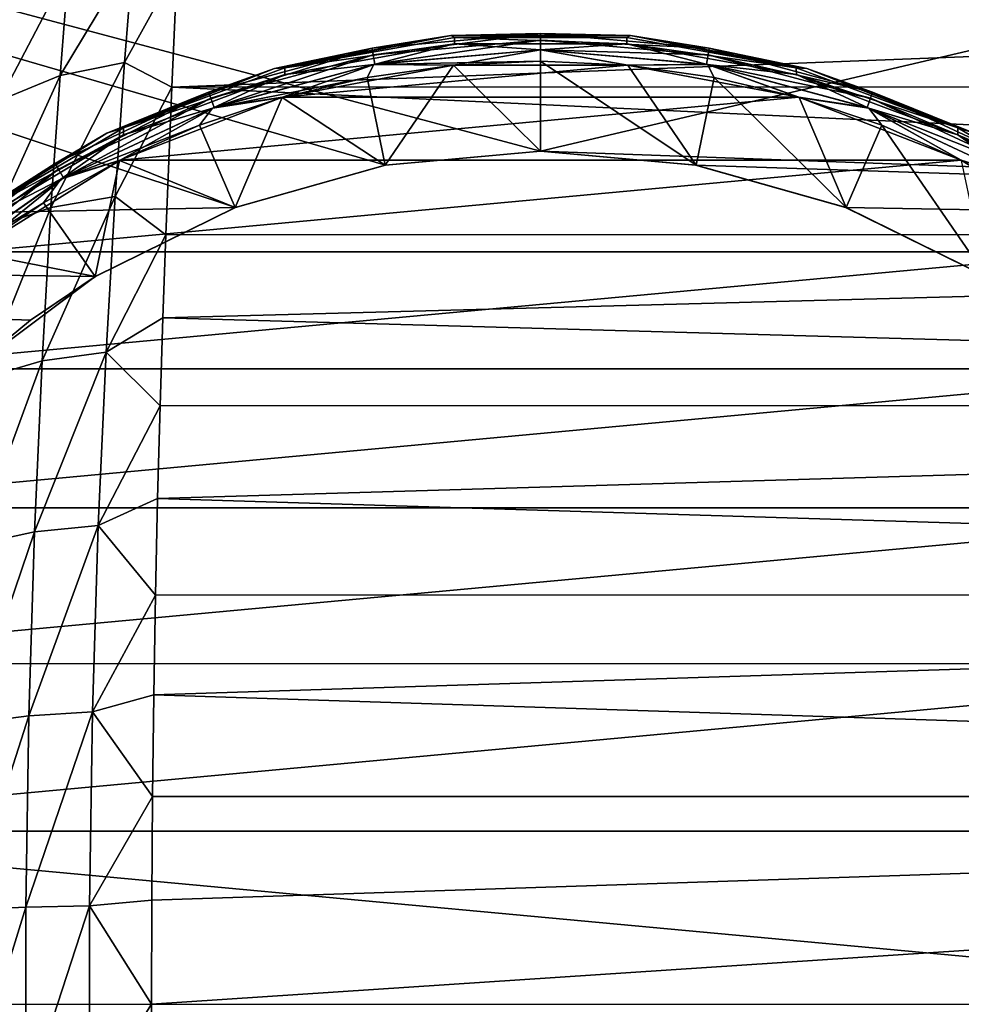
# Model space of a CAD drawing. Header units: metres. Extents: x -24 to 73, y -230 to 24.
# Tile 43 of 52: x 61.56 to 64.71, y 0 to 3.29. Entities that reach past the tile are written whole.
import ezdxf

# ---------------------------------------------------------------- set-up
doc = ezdxf.new("R2010")
doc.units = ezdxf.units.M
doc.layers.add('solid_SIDE_LEVER_10_541_032_SW0001', color=7, linetype='CONTINUOUS')

msp = doc.modelspace()

# ---------------------------------------------------------------- linework, layer by layer
at = {"layer": 'solid_SIDE_LEVER_10_541_032_SW0001'}
for points in [[(62.281288, 2.661714, 38.857994), (55.200001, 2.519189, 38.841476), (55.200001, 5.006754, 39.26413)], [(63.299793, 2.85, 38.881229), (55.200001, 5.006754, 39.26413), (72.486435, 5.004188, 39.263542)], [(62.782349, 2.802594, 38.875229), (62.281288, 2.661714, 38.857994), (55.200001, 5.006754, 39.26413)], [(63.299793, 2.85, 38.881229), (62.782349, 2.802594, 38.875229), (55.200001, 5.006754, 39.26413)], [(63.299793, 2.85, 38.881229), (72.486435, 5.004188, 39.263542), (72.496567, 2.517305, 38.841263)], [(61.694782, 3.1028, 139.605804), (61.909962, 3.145647, 139.64946), (61.93882, 3.507275, 139.099503)], [(61.722916, 3.459516, 139.065643), (61.694782, 3.1028, 139.605804), (61.93882, 3.507275, 139.099503)], [(61.93882, 3.507275, 139.099503), (61.909962, 3.145647, 139.64946), (62.086403, 3.464051, 139.200089)], [(61.490917, 3.018962, 139.53067), (61.694782, 3.1028, 139.605804), (61.722916, 3.459516, 139.065643)], [(61.517723, 3.366062, 139.007355), (61.490917, 3.018962, 139.53067), (61.722916, 3.459516, 139.065643)], [(61.909962, 3.145647, 139.64946), (62.067577, 3.063685, 139.771744), (62.086403, 3.464051, 139.200089)], [(62.086403, 3.464051, 139.200089), (62.067577, 3.063685, 139.771744), (72.497322, 3.463882, 139.200378)], [(62.067577, 3.063685, 139.771744), (72.498032, 3.064373, 139.77092), (72.497322, 3.463882, 139.200378)], [(62.410599, 3.125934, 38.400002), (62.410599, 3.125934, 38.700001), (63.00013, 3.236136, 38.700001)], [(62.446026, 3.127939, 38.738197), (63.00013, 3.236136, 38.700001), (62.410599, 3.125934, 38.700001)], [(63.00013, 3.236136, 38.400002), (62.410599, 3.125934, 38.400002), (63.00013, 3.236136, 38.700001)], [(62.736965, 3.193129, 38.361732), (62.410599, 3.125934, 38.400002), (63.00013, 3.236136, 38.400002)], [(62.446026, 3.127939, 38.738197), (63.012321, 3.229631, 38.738197), (63.00013, 3.236136, 38.700001)], [(63.012138, 3.207849, 38.770683), (63.012321, 3.229631, 38.738197), (62.446026, 3.127939, 38.738197)], [(63.299999, 3.242388, 38.361732), (62.736965, 3.193129, 38.361732), (63.00013, 3.236136, 38.400002)], [(62.740734, 3.171753, 38.329262), (62.736965, 3.193129, 38.361732), (63.299999, 3.242388, 38.361732)], [(62.740734, 3.171753, 38.329262), (63.299999, 3.242388, 38.361732), (63.299999, 3.220683, 38.329262)], [(63.299999, 3.242388, 38.361732), (63.00013, 3.236136, 38.400002), (63.599873, 3.236136, 38.400002)], [(63.00013, 3.236136, 38.400002), (63.00013, 3.236136, 38.700001), (63.599873, 3.236136, 38.700001)], [(63.587673, 3.229631, 38.738197), (63.599873, 3.236136, 38.700001), (63.00013, 3.236136, 38.700001)], [(63.599873, 3.236136, 38.400002), (63.00013, 3.236136, 38.400002), (63.599873, 3.236136, 38.700001)], [(63.012321, 3.229631, 38.738197), (63.587673, 3.229631, 38.738197), (63.00013, 3.236136, 38.700001)], [(63.012138, 3.207849, 38.770683), (63.587868, 3.207848, 38.770683), (63.012321, 3.229631, 38.738197)], [(63.587868, 3.207848, 38.770683), (63.587673, 3.229631, 38.738197), (63.012321, 3.229631, 38.738197)], [(63.863033, 3.193129, 38.361732), (63.299999, 3.242388, 38.361732), (63.599873, 3.236136, 38.400002)], [(63.299999, 3.220683, 38.329262), (63.299999, 3.242388, 38.361732), (63.863033, 3.193129, 38.361732)], [(63.587673, 3.229631, 38.738197), (64.153969, 3.127941, 38.738197), (63.599873, 3.236136, 38.700001)], [(63.587868, 3.207848, 38.770683), (64.153969, 3.127941, 38.738197), (63.587673, 3.229631, 38.738197)], [(63.599873, 3.236136, 38.400002), (63.599873, 3.236136, 38.700001), (64.189407, 3.125933, 38.700001)], [(64.153969, 3.127941, 38.738197), (64.189407, 3.125933, 38.700001), (63.599873, 3.236136, 38.700001)], [(64.189407, 3.125933, 38.400002), (63.599873, 3.236136, 38.400002), (64.189407, 3.125933, 38.700001)], [(63.863033, 3.193129, 38.361732), (63.599873, 3.236136, 38.400002), (64.189407, 3.125933, 38.400002)], [(62.736965, 3.193129, 38.361732), (62.191036, 3.046848, 38.361732), (62.410599, 3.125934, 38.400002)], [(62.198463, 3.026452, 38.329262), (62.191036, 3.046848, 38.361732), (62.736965, 3.193129, 38.361732)], [(62.198463, 3.026452, 38.329262), (62.736965, 3.193129, 38.361732), (62.740734, 3.171753, 38.329262)], [(62.44561, 3.105346, 38.770683), (63.012138, 3.207849, 38.770683), (62.446026, 3.127939, 38.738197)], [(62.743149, 3.139263, 38.792389), (63.012138, 3.207849, 38.770683), (62.44561, 3.105346, 38.770683)], [(62.740734, 3.171753, 38.329262), (63.299999, 3.220683, 38.329262), (62.746376, 3.13976, 38.307583)], [(62.743149, 3.139263, 38.792389), (63.299999, 3.188268, 38.792389), (63.012138, 3.207849, 38.770683)], [(63.299999, 3.220683, 38.329262), (63.299999, 3.188196, 38.307583), (62.746376, 3.13976, 38.307583)], [(63.299999, 3.188268, 38.792389), (63.587868, 3.207848, 38.770683), (63.012138, 3.207849, 38.770683)], [(63.299999, 3.220683, 38.329262), (63.863033, 3.193129, 38.361732), (63.859264, 3.171753, 38.329262)], [(63.299999, 3.220683, 38.329262), (63.859264, 3.171753, 38.329262), (63.299999, 3.188196, 38.307583)], [(63.299999, 3.188268, 38.792389), (63.856853, 3.139263, 38.792389), (63.587868, 3.207848, 38.770683)], [(63.587868, 3.207848, 38.770683), (64.154396, 3.105345, 38.770683), (64.153969, 3.127941, 38.738197)], [(63.856853, 3.139263, 38.792389), (64.154396, 3.105345, 38.770683), (63.587868, 3.207848, 38.770683)], [(63.859264, 3.171753, 38.329262), (63.863033, 3.193129, 38.361732), (64.408958, 3.046848, 38.361732)], [(64.408958, 3.046848, 38.361732), (63.863033, 3.193129, 38.361732), (64.189407, 3.125933, 38.400002)], [(62.198463, 3.026452, 38.329262), (62.740734, 3.171753, 38.329262), (62.209572, 2.995924, 38.307583)], [(62.740734, 3.171753, 38.329262), (62.746376, 3.13976, 38.307583), (62.209572, 2.995924, 38.307583)], [(63.299995, 3.15, 38.799999), (63.299999, 3.188268, 38.792389), (62.743149, 3.139263, 38.792389)], [(62.746376, 3.13976, 38.307583), (63.299999, 3.188196, 38.307583), (63.009418, 3.136568, 38.299999)], [(63.299999, 3.188196, 38.307583), (63.590694, 3.136558, 38.299999), (63.009418, 3.136568, 38.299999)], [(63.299995, 3.15, 38.799999), (63.591122, 3.136518, 38.799999), (63.299999, 3.188268, 38.792389)], [(63.591122, 3.136518, 38.799999), (63.856853, 3.139263, 38.792389), (63.299999, 3.188268, 38.792389)], [(63.299999, 3.188196, 38.307583), (63.853626, 3.13976, 38.307583), (63.590694, 3.136558, 38.299999)], [(63.859264, 3.171753, 38.329262), (63.853626, 3.13976, 38.307583), (63.299999, 3.188196, 38.307583)], [(63.859264, 3.171753, 38.329262), (64.401535, 3.026452, 38.329262), (63.853626, 3.13976, 38.307583)], [(63.859264, 3.171753, 38.329262), (64.408958, 3.046848, 38.361732), (64.401535, 3.026452, 38.329262)], [(61.664253, 2.661855, 140.079559), (61.878643, 2.698631, 140.13179), (61.909962, 3.145647, 139.64946)], [(61.694782, 3.1028, 139.605804), (61.664253, 2.661855, 140.079559), (61.909962, 3.145647, 139.64946)], [(61.851353, 2.909282, 38.400002), (61.851353, 2.909282, 38.700001), (62.410599, 3.125934, 38.700001)], [(61.90662, 2.927758, 38.738197), (62.410599, 3.125934, 38.700001), (61.851353, 2.909282, 38.700001)], [(62.410599, 3.125934, 38.400002), (61.851353, 2.909282, 38.400002), (62.410599, 3.125934, 38.700001)], [(62.191036, 3.046848, 38.361732), (61.851353, 2.909282, 38.400002), (62.410599, 3.125934, 38.400002)], [(61.909962, 3.145647, 139.64946), (61.878643, 2.698631, 140.13179), (62.067577, 3.063685, 139.771744)], [(61.90662, 2.927758, 38.738197), (62.446026, 3.127939, 38.738197), (62.410599, 3.125934, 38.700001)], [(62.44561, 3.105346, 38.770683), (62.446026, 3.127939, 38.738197), (61.90662, 2.927758, 38.738197)], [(62.203415, 2.993752, 38.792389), (62.743149, 3.139263, 38.792389), (62.44561, 3.105346, 38.770683)], [(62.720253, 3.09619, 38.799999), (62.743149, 3.139263, 38.792389), (62.203415, 2.993752, 38.792389)], [(62.209572, 2.995924, 38.307583), (62.746376, 3.13976, 38.307583), (62.438007, 3.029763, 38.299999)], [(62.746376, 3.13976, 38.307583), (63.009418, 3.136568, 38.299999), (62.438007, 3.029763, 38.299999)], [(62.438007, 3.029763, 38.299999), (63.009418, 3.136568, 38.299999), (63.590694, 3.136558, 38.299999)], [(62.438007, 3.029763, 38.299999), (63.590694, 3.136558, 38.299999), (64.162102, 3.029732, 38.299999)], [(62.720253, 3.09619, 38.799999), (63.008869, 3.136517, 38.799999), (62.743149, 3.139263, 38.792389)], [(62.78101, 2.802346, 38.799999), (63.008869, 3.136517, 38.799999), (62.720253, 3.09619, 38.799999)], [(63.008869, 3.136517, 38.799999), (63.299995, 3.15, 38.799999), (62.743149, 3.139263, 38.792389)], [(63.299999, 2.85, 38.799999), (63.008869, 3.136517, 38.799999), (62.78101, 2.802346, 38.799999)], [(63.299999, 2.85, 38.799999), (63.299995, 3.15, 38.799999), (63.008869, 3.136517, 38.799999)], [(63.818989, 2.802347, 38.799999), (63.591122, 3.136518, 38.799999), (63.299995, 3.15, 38.799999)], [(63.818989, 2.802347, 38.799999), (63.299995, 3.15, 38.799999), (63.299999, 2.85, 38.799999)], [(63.853626, 3.13976, 38.307583), (64.162102, 3.029732, 38.299999), (63.590694, 3.136558, 38.299999)], [(63.591122, 3.136518, 38.799999), (63.879738, 3.096191, 38.799999), (63.856853, 3.139263, 38.792389)], [(63.818989, 2.802347, 38.799999), (63.879738, 3.096191, 38.799999), (63.591122, 3.136518, 38.799999)], [(63.853626, 3.13976, 38.307583), (64.390427, 2.995924, 38.307583), (64.162102, 3.029732, 38.299999)], [(64.401535, 3.026452, 38.329262), (64.390427, 2.995924, 38.307583), (63.853626, 3.13976, 38.307583)], [(63.856853, 3.139263, 38.792389), (64.396591, 2.993752, 38.792389), (64.154396, 3.105345, 38.770683)], [(64.163414, 3.02936, 38.799999), (64.396591, 2.993752, 38.792389), (63.856853, 3.139263, 38.792389)], [(63.879738, 3.096191, 38.799999), (64.163414, 3.02936, 38.799999), (63.856853, 3.139263, 38.792389)], [(64.153969, 3.127941, 38.738197), (64.693375, 2.927762, 38.738197), (64.189407, 3.125933, 38.700001)], [(64.154396, 3.105345, 38.770683), (64.693375, 2.927762, 38.738197), (64.153969, 3.127941, 38.738197)], [(64.189407, 3.125933, 38.400002), (64.189407, 3.125933, 38.700001), (64.74865, 2.90928, 38.700001)], [(64.693375, 2.927762, 38.738197), (64.74865, 2.90928, 38.700001), (64.189407, 3.125933, 38.700001)], [(64.74865, 2.90928, 38.400002), (64.189407, 3.125933, 38.400002), (64.74865, 2.90928, 38.700001)], [(64.408958, 3.046848, 38.361732), (64.189407, 3.125933, 38.400002), (64.74865, 2.90928, 38.400002)], [(61.461826, 2.589902, 139.98967), (61.664253, 2.661855, 140.079559), (61.694782, 3.1028, 139.605804)], [(61.490917, 3.018962, 139.53067), (61.461826, 2.589902, 139.98967), (61.694782, 3.1028, 139.605804)], [(61.906384, 2.903616, 38.770683), (62.44561, 3.105346, 38.770683), (61.90662, 2.927758, 38.738197)], [(62.203415, 2.993752, 38.792389), (62.44561, 3.105346, 38.770683), (61.906384, 2.903616, 38.770683)], [(62.436581, 3.029357, 38.799999), (62.720253, 3.09619, 38.799999), (62.203415, 2.993752, 38.792389)], [(62.78101, 2.802346, 38.799999), (62.720253, 3.09619, 38.799999), (62.436581, 3.029357, 38.799999)], [(64.320656, 2.66097, 38.799999), (63.879738, 3.096191, 38.799999), (63.818989, 2.802347, 38.799999)], [(64.320656, 2.66097, 38.799999), (64.163414, 3.02936, 38.799999), (63.879738, 3.096191, 38.799999)], [(64.154396, 3.105345, 38.770683), (64.693619, 2.903614, 38.770683), (64.693375, 2.927762, 38.738197)], [(64.396591, 2.993752, 38.792389), (64.693619, 2.903614, 38.770683), (64.154396, 3.105345, 38.770683)], [(61.878643, 2.698631, 140.13179), (62.047543, 2.570138, 140.26503), (62.067577, 3.063685, 139.771744)], [(62.067577, 3.063685, 139.771744), (62.047543, 2.570138, 140.26503), (72.498611, 2.571446, 140.263931)], [(62.067577, 3.063685, 139.771744), (72.498611, 2.571446, 140.263931), (72.498032, 3.064373, 139.77092)], [(62.191036, 3.046848, 38.361732), (61.678806, 2.80799, 38.361732), (61.851353, 2.909282, 38.400002)], [(61.689659, 2.789193, 38.329262), (61.678806, 2.80799, 38.361732), (62.191036, 3.046848, 38.361732)], [(61.689659, 2.789193, 38.329262), (62.191036, 3.046848, 38.361732), (62.198463, 3.026452, 38.329262)], [(61.689659, 2.789193, 38.329262), (62.198463, 3.026452, 38.329262), (61.705902, 2.761059, 38.307583)], [(62.198463, 3.026452, 38.329262), (62.209572, 2.995924, 38.307583), (61.705902, 2.761059, 38.307583)], [(61.895958, 2.81978, 38.299999), (62.438007, 3.029763, 38.299999), (64.162102, 3.029732, 38.299999)], [(62.209572, 2.995924, 38.307583), (62.438007, 3.029763, 38.299999), (61.895958, 2.81978, 38.299999)], [(61.895958, 2.81978, 38.299999), (64.162102, 3.029732, 38.299999), (64.704147, 2.81973, 38.299999)], [(62.160297, 2.936593, 38.799999), (62.436581, 3.029357, 38.799999), (62.203415, 2.993752, 38.792389)], [(62.279346, 2.660969, 38.799999), (62.436581, 3.029357, 38.799999), (62.160297, 2.936593, 38.799999)], [(62.78101, 2.802346, 38.799999), (62.436581, 3.029357, 38.799999), (62.279346, 2.660969, 38.799999)], [(64.390427, 2.995924, 38.307583), (64.704147, 2.81973, 38.299999), (64.162102, 3.029732, 38.299999)], [(64.163414, 3.02936, 38.799999), (64.439697, 2.936595, 38.799999), (64.396591, 2.993752, 38.792389)], [(64.320656, 2.66097, 38.799999), (64.439697, 2.936595, 38.799999), (64.163414, 3.02936, 38.799999)], [(64.401535, 3.026452, 38.329262), (64.910339, 2.789193, 38.329262), (64.390427, 2.995924, 38.307583)], [(64.401535, 3.026452, 38.329262), (64.408958, 3.046848, 38.361732), (64.921196, 2.80799, 38.361732)], [(64.401535, 3.026452, 38.329262), (64.921196, 2.80799, 38.361732), (64.910339, 2.789193, 38.329262)], [(64.921196, 2.80799, 38.361732), (64.408958, 3.046848, 38.361732), (64.74865, 2.90928, 38.400002)], [(61.697388, 2.75621, 38.792389), (62.203415, 2.993752, 38.792389), (61.906384, 2.903616, 38.770683)], [(62.160297, 2.936593, 38.799999), (62.203415, 2.993752, 38.792389), (61.697388, 2.75621, 38.792389)], [(61.705902, 2.761059, 38.307583), (62.209572, 2.995924, 38.307583), (61.895958, 2.81978, 38.299999)], [(64.390427, 2.995924, 38.307583), (64.894096, 2.761059, 38.307583), (64.704147, 2.81973, 38.299999)], [(64.910339, 2.789193, 38.329262), (64.894096, 2.761059, 38.307583), (64.390427, 2.995924, 38.307583)], [(64.396591, 2.993752, 38.792389), (64.902611, 2.75621, 38.792389), (64.693619, 2.903614, 38.770683)], [(64.706207, 2.818703, 38.799999), (64.902611, 2.75621, 38.792389), (64.396591, 2.993752, 38.792389)], [(64.439697, 2.936595, 38.799999), (64.706207, 2.818703, 38.799999), (64.396591, 2.993752, 38.792389)], [(61.411091, 2.635392, 38.738197), (61.90662, 2.927758, 38.738197), (61.851353, 2.909282, 38.700001)], [(61.906384, 2.903616, 38.770683), (61.90662, 2.927758, 38.738197), (61.411091, 2.635392, 38.738197)], [(61.893791, 2.8187, 38.799999), (62.160297, 2.936593, 38.799999), (61.697388, 2.75621, 38.792389)], [(62.279346, 2.660969, 38.799999), (62.160297, 2.936593, 38.799999), (61.893791, 2.8187, 38.799999)], [(64.788185, 2.430595, 38.799999), (64.439697, 2.936595, 38.799999), (64.320656, 2.66097, 38.799999)], [(64.788185, 2.430595, 38.799999), (64.706207, 2.818703, 38.799999), (64.439697, 2.936595, 38.799999)], [(64.693375, 2.927762, 38.738197), (65.188904, 2.635397, 38.738197), (64.74865, 2.90928, 38.700001)], [(64.693619, 2.903614, 38.770683), (65.188904, 2.635397, 38.738197), (64.693375, 2.927762, 38.738197)], [(61.341438, 2.593558, 38.400002), (61.341438, 2.593557, 38.700001), (61.851353, 2.909282, 38.700001)], [(61.411091, 2.635392, 38.738197), (61.851353, 2.909282, 38.700001), (61.341438, 2.593557, 38.700001)], [(61.851353, 2.909282, 38.400002), (61.341438, 2.593558, 38.400002), (61.851353, 2.909282, 38.700001)], [(61.678806, 2.80799, 38.361732), (61.341438, 2.593558, 38.400002), (61.851353, 2.909282, 38.400002)], [(61.411686, 2.609105, 38.770683), (61.906384, 2.903616, 38.770683), (61.411091, 2.635392, 38.738197)], [(61.697388, 2.75621, 38.792389), (61.906384, 2.903616, 38.770683), (61.411686, 2.609105, 38.770683)], [(64.693619, 2.903614, 38.770683), (65.188316, 2.609102, 38.770683), (65.188904, 2.635397, 38.738197)], [(64.902611, 2.75621, 38.792389), (65.188316, 2.609102, 38.770683), (64.693619, 2.903614, 38.770683)], [(62.78101, 2.802346, 38.799999), (62.782349, 2.802594, 38.875229), (63.299793, 2.85, 38.881229)], [(63.299999, 2.85, 38.799999), (62.78101, 2.802346, 38.799999), (63.299793, 2.85, 38.881229)], [(63.817787, 2.802571, 38.875225), (63.299793, 2.85, 38.881229), (72.496567, 2.517305, 38.841263)], [(63.299999, 2.85, 38.799999), (63.299793, 2.85, 38.881229), (63.817787, 2.802571, 38.875225)], [(63.818989, 2.802347, 38.799999), (63.299999, 2.85, 38.799999), (63.817787, 2.802571, 38.875225)], [(61.678806, 2.80799, 38.361732), (61.215832, 2.483813, 38.361732), (61.341438, 2.593558, 38.400002)], [(61.229786, 2.467186, 38.329262), (61.215832, 2.483813, 38.361732), (61.678806, 2.80799, 38.361732)], [(61.229786, 2.467186, 38.329262), (61.678806, 2.80799, 38.361732), (61.689659, 2.789193, 38.329262)], [(61.401737, 2.513782, 38.299999), (61.895958, 2.81978, 38.299999), (64.704147, 2.81973, 38.299999)], [(61.705902, 2.761059, 38.307583), (61.895958, 2.81978, 38.299999), (61.401737, 2.513782, 38.299999)], [(61.401737, 2.513782, 38.299999), (64.704147, 2.81973, 38.299999), (65.198349, 2.513714, 38.299999)], [(61.639301, 2.676672, 38.799999), (61.893791, 2.8187, 38.799999), (61.697388, 2.75621, 38.792389)], [(61.81181, 2.430594, 38.799999), (61.893791, 2.8187, 38.799999), (61.639301, 2.676672, 38.799999)], [(62.279346, 2.660969, 38.799999), (61.893791, 2.8187, 38.799999), (61.81181, 2.430594, 38.799999)], [(62.78101, 2.802346, 38.799999), (62.279346, 2.660969, 38.799999), (62.281288, 2.661714, 38.857994)], [(62.78101, 2.802346, 38.799999), (62.281288, 2.661714, 38.857994), (62.782349, 2.802594, 38.875229)], [(64.318718, 2.661713, 38.857994), (63.817787, 2.802571, 38.875225), (72.496567, 2.517305, 38.841263)], [(63.818989, 2.802347, 38.799999), (63.817787, 2.802571, 38.875225), (64.318718, 2.661713, 38.857994)], [(64.320656, 2.66097, 38.799999), (63.818989, 2.802347, 38.799999), (64.318718, 2.661713, 38.857994)], [(64.894096, 2.761059, 38.307583), (65.198349, 2.513714, 38.299999), (64.704147, 2.81973, 38.299999)], [(61.229786, 2.467186, 38.329262), (61.689659, 2.789193, 38.329262), (61.250668, 2.4423, 38.307583)], [(61.689659, 2.789193, 38.329262), (61.705902, 2.761059, 38.307583), (61.250668, 2.4423, 38.307583)], [(61.240631, 2.433939, 38.792389), (61.697388, 2.75621, 38.792389), (61.411686, 2.609105, 38.770683)], [(61.639301, 2.676672, 38.799999), (61.697388, 2.75621, 38.792389), (61.240631, 2.433939, 38.792389)], [(61.250668, 2.4423, 38.307583), (61.705902, 2.761059, 38.307583), (61.401737, 2.513782, 38.299999)], [(61.63464, 2.148875, 140.474411), (61.848263, 2.178581, 140.533783), (61.878643, 2.698631, 140.13179)], [(61.664253, 2.661855, 140.079559), (61.63464, 2.148875, 140.474411), (61.878643, 2.698631, 140.13179)], [(61.878643, 2.698631, 140.13179), (61.848263, 2.178581, 140.533783), (62.047543, 2.570138, 140.26503)], [(61.399025, 2.511731, 38.799999), (61.639301, 2.676672, 38.799999), (61.240631, 2.433939, 38.792389)], [(61.81181, 2.430594, 38.799999), (61.639301, 2.676672, 38.799999), (61.399025, 2.511731, 38.799999)], [(62.281288, 2.661714, 38.857994), (61.813164, 2.431423, 38.83176), (55.200001, 2.519189, 38.841476)], [(61.433605, 2.090757, 140.372223), (61.63464, 2.148875, 140.474411), (61.664253, 2.661855, 140.079559)], [(61.461826, 2.589902, 139.98967), (61.433605, 2.090757, 140.372223), (61.664253, 2.661855, 140.079559)], [(62.279346, 2.660969, 38.799999), (61.81181, 2.430594, 38.799999), (61.813164, 2.431423, 38.83176)], [(62.279346, 2.660969, 38.799999), (61.813164, 2.431423, 38.83176), (62.281288, 2.661714, 38.857994)], [(64.786835, 2.431422, 38.83176), (64.318718, 2.661713, 38.857994), (72.496567, 2.517305, 38.841263)], [(64.320656, 2.66097, 38.799999), (64.318718, 2.661713, 38.857994), (64.786835, 2.431422, 38.83176)], [(64.788185, 2.430595, 38.799999), (64.320656, 2.66097, 38.799999), (64.786835, 2.431422, 38.83176)], [(61.848263, 2.178581, 140.533783), (62.037846, 2.293034, 140.477493), (62.047543, 2.570138, 140.26503)], [(62.037846, 2.293034, 140.477493), (72.499054, 2.000201, 140.663986), (72.498611, 2.571446, 140.263931)], [(62.047543, 2.570138, 140.26503), (62.037846, 2.293034, 140.477493), (72.498611, 2.571446, 140.263931)], [(61.596516, 2.284873, 38.816315), (61.394089, 2.118962, 38.799999), (55.200001, 2.519189, 38.841476)], [(61.813164, 2.431423, 38.83176), (61.596516, 2.284873, 38.816315), (55.200001, 2.519189, 38.841476)], [(60.972141, 2.122162, 38.299999), (61.401737, 2.513782, 38.299999), (65.198349, 2.513714, 38.299999)], [(60.972141, 2.122162, 38.299999), (65.198349, 2.513714, 38.299999), (65.627937, 2.122078, 38.299999)], [(61.81181, 2.430594, 38.799999), (61.399025, 2.511731, 38.799999), (61.394089, 2.118962, 38.799999)], [(61.81181, 2.430594, 38.799999), (61.394089, 2.118962, 38.799999), (61.596516, 2.284873, 38.816315)], [(61.81181, 2.430594, 38.799999), (61.596516, 2.284873, 38.816315), (61.813164, 2.431423, 38.83176)], [(61.848263, 2.178581, 140.533783), (62.028744, 1.998609, 140.664902), (62.037846, 2.293034, 140.477493)], [(62.037846, 2.293034, 140.477493), (62.028744, 1.998609, 140.664902), (72.499054, 2.000201, 140.663986)], [(61.609112, 1.577822, 140.780029), (61.822079, 1.599649, 140.844925), (61.848263, 2.178581, 140.533783)], [(61.63464, 2.148875, 140.474411), (61.609112, 1.577822, 140.780029), (61.848263, 2.178581, 140.533783)], [(61.848263, 2.178581, 140.533783), (61.822079, 1.599649, 140.844925), (62.028744, 1.998609, 140.664902)], [(61.409283, 1.535124, 140.66832), (61.609112, 1.577822, 140.780029), (61.63464, 2.148875, 140.474411)], [(61.433605, 2.090757, 140.372223), (61.409283, 1.535124, 140.66832), (61.63464, 2.148875, 140.474411)], [(60.621826, 1.65828, 38.299999), (60.972141, 2.122162, 38.299999), (65.627937, 2.122078, 38.299999)], [(60.621826, 1.65828, 38.299999), (65.627937, 2.122078, 38.299999), (65.978233, 1.658184, 38.299999)], [(61.822079, 1.599649, 140.844925), (62.020527, 1.689051, 140.825897), (62.028744, 1.998609, 140.664902)], [(62.020527, 1.689051, 140.825897), (72.499336, 1.367945, 140.958817), (72.499054, 2.000201, 140.663986)], [(62.028744, 1.998609, 140.664902), (62.020527, 1.689051, 140.825897), (72.499054, 2.000201, 140.663986)], [(61.822079, 1.599649, 140.844925), (62.013447, 1.366736, 140.959259), (62.020527, 1.689051, 140.825897)], [(62.020527, 1.689051, 140.825897), (62.013447, 1.366736, 140.959259), (72.499336, 1.367945, 140.958817)], [(60.362724, 1.137938, 38.299999), (60.621826, 1.65828, 38.299999), (65.978233, 1.658184, 38.299999)], [(60.362724, 1.137938, 38.299999), (65.978233, 1.658184, 38.299999), (66.23732, 1.137833, 38.299999)], [(61.590408, 0.964101, 140.988358), (61.802891, 0.977445, 141.057037), (61.822079, 1.599649, 140.844925)], [(61.609112, 1.577822, 140.780029), (61.590408, 0.964101, 140.988358), (61.822079, 1.599649, 140.844925)], [(61.822079, 1.599649, 140.844925), (61.802891, 0.977445, 141.057037), (62.013447, 1.366736, 140.959259)], [(61.39146, 0.937999, 140.870148), (61.590408, 0.964101, 140.988358), (61.609112, 1.577822, 140.780029)], [(61.409283, 1.535124, 140.66832), (61.39146, 0.937999, 140.870148), (61.609112, 1.577822, 140.780029)], [(61.802891, 0.977445, 141.057037), (62.007694, 1.034241, 141.06398), (62.013447, 1.366736, 140.959259)], [(62.007694, 1.034241, 141.06398), (72.499458, 0.694275, 141.139282), (72.499336, 1.367945, 140.958817)], [(62.013447, 1.366736, 140.959259), (62.007694, 1.034241, 141.06398), (72.499336, 1.367945, 140.958817)], [(60.203636, 0.57882, 38.299999), (60.362724, 1.137938, 38.299999), (66.23732, 1.137833, 38.299999)], [(60.203636, 0.57882, 38.299999), (66.23732, 1.137833, 38.299999), (66.396385, 0.578708, 38.299999)], [(61.802891, 0.977445, 141.057037), (62.003471, 0.693973, 141.139343), (62.007694, 1.034241, 141.06398)], [(62.007694, 1.034241, 141.06398), (62.003471, 0.693973, 141.139343), (72.499458, 0.694275, 141.139282)], [(61.382057, 0.315504, 140.972397), (61.58054, 0.324287, 141.093903), (61.590408, 0.964101, 140.988358)], [(61.39146, 0.937999, 140.870148), (61.382057, 0.315504, 140.972397), (61.590408, 0.964101, 140.988358)], [(61.58054, 0.324287, 141.093903), (61.792767, 0.328777, 141.16449), (61.802891, 0.977445, 141.057037)], [(61.590408, 0.964101, 140.988358), (61.58054, 0.324287, 141.093903), (61.802891, 0.977445, 141.057037)], [(61.802891, 0.977445, 141.057037), (61.792767, 0.328777, 141.16449), (62.003471, 0.693973, 141.139343)], [(61.792767, 0.328777, 141.16449), (62.000885, 0.348483, 141.184784), (62.003471, 0.693973, 141.139343)], [(62, 0.000425, 141.199997), (72.499405, -0.000132, 141.199997), (72.499458, 0.694275, 141.139282)], [(62.000885, 0.348483, 141.184784), (62, 0.000425, 141.199997), (72.499458, 0.694275, 141.139282)], [(62.003471, 0.693973, 141.139343), (62.000885, 0.348483, 141.184784), (72.499458, 0.694275, 141.139282)], [(60.150002, 0, 38.299999), (60.203636, 0.57882, 38.299999), (66.449997, 0, 38.299999)], [(60.203636, 0.57882, 38.299999), (66.396385, 0.578708, 38.299999), (66.449997, 0, 38.299999)], [(61.792767, 0.328777, 141.16449), (62, 0.000425, 141.199997), (62.000885, 0.348483, 141.184784)], [(61.382057, -0.315515, 140.972397), (61.58054, -0.324297, 141.093903), (61.58054, 0.324287, 141.093903)], [(61.382057, 0.315504, 140.972397), (61.382057, -0.315515, 140.972397), (61.58054, 0.324287, 141.093903)], [(61.58054, -0.324297, 141.093903), (61.792767, -0.328788, 141.16449), (61.792767, 0.328777, 141.16449)], [(61.58054, 0.324287, 141.093903), (61.58054, -0.324297, 141.093903), (61.792767, 0.328777, 141.16449)], [(61.792767, 0.328777, 141.16449), (61.792767, -0.328788, 141.16449), (62, 0.000425, 141.199997)], [(61.792767, -0.328788, 141.16449), (62.000881, -0.347621, 141.18486), (62, 0.000425, 141.199997)], [(62, 0.000425, 141.199997), (62.000881, -0.347621, 141.18486), (72.499405, -0.000132, 141.199997)]]:
    msp.add_3dface(points, dxfattribs=at)

doc.saveas('drawing.dxf')
